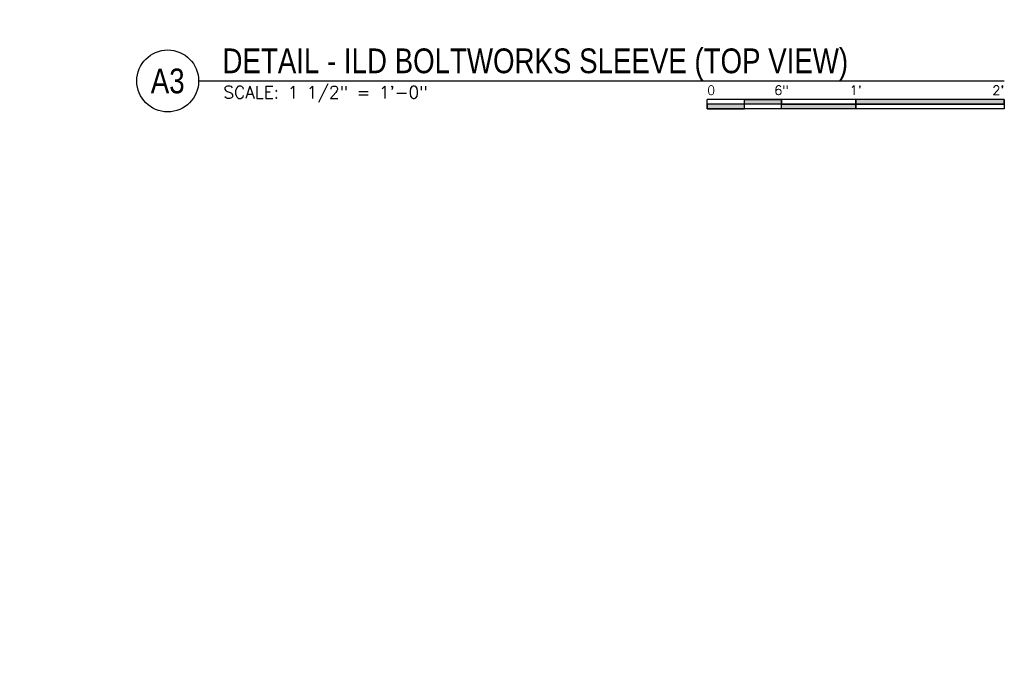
# Model space of a CAD drawing. Header units: inches. Extents: x -969 to 2573, y -473 to 654.
# Tile 15 of 33: x 257 to 337, y 0 to 53. Entities that reach past the tile are written whole.
import ezdxf
from ezdxf import colors
from ezdxf.entities.mleader import LeaderData, LeaderLine
from ezdxf.enums import TextEntityAlignment as Align
from ezdxf.math import Vec2, Vec3

# ---------------------------------------------------------------- set-up
doc = ezdxf.new("R2010")
doc.units = ezdxf.units.IN
doc.header["$LTSCALE"] = 0.5
doc.header["$MEASUREMENT"] = 0
doc.layers.add('S-ANNO-SYMB', color=2, linetype='Continuous')
doc.layers.add('S-ANNO-TEXT', color=2, linetype='Continuous')
doc.styles.add('Annotative', font='romans.shx', dxfattribs={"width": 0.8, "height": 0.125})
doc.styles.add('Arial', font='romans.shx', dxfattribs={"width": 0.8})
doc.styles.add('RomanS', font='romans.shx', dxfattribs={"width": 0.8, "height": 0.09375})
doc.styles.add('Title', font='swiss.ttf')
doc.styles.add('TITLES', font='swiss.ttf', dxfattribs={"width": 0.8, "height": 0.25})

# ---------------------------------------------------------------- blocks, each defined once
blk = doc.blocks.new('*U69')
blk.add_line((0, 0), (8.136, 0))
blk.add_circle((-0.3126, 0), 0.3126)
at = {"style": 'Title'}
for tag, p, height in [('TITLE1', (0.2408, 0.4062), 0.25), ('SCALE', (0.25, -0.1768), 0.0984)]:
    blk.add_attdef(tag, p, '', height=height, dxfattribs=at)
blk.add_attdef('TITLE2', text='', height=0.25, dxfattribs=at).set_placement((0.2408, 0.3281), align=Align.TOP_LEFT)
blk.add_attdef('NUMBER', text='', height=0.25, dxfattribs=at).set_placement((-0.3126, 0), align=Align.MIDDLE_CENTER)
blk = doc.blocks.new('*U72')
for points in [[(-2.625, -0.188), (-2.25, -0.188), (-2.25, -0.2344), (-2.625, -0.2344)], [(-1.5, -0.2344), (0, -0.2344), (0, -0.1875), (-1.5, -0.1875)], [(-3, -0.2812), (-2.625, -0.2812), (-2.625, -0.2344), (-3, -0.2344)], [(-2.25, -0.2349), (-1.5, -0.2349), (-1.5, -0.2812), (-2.25, -0.2812)]]:
    blk.add_hatch(color=256).paths.add_polyline_path(points)
for p, q in [((0, -0.1875), (-3, -0.1875)), ((-3, -0.2812), (-3, -0.1875)), ((-2.625, -0.2807), (-2.625, -0.188)), ((-2.25, -0.2812), (-2.25, -0.1885)), ((-1.5, -0.2812), (-1.5, -0.1885)), ((0, -0.1875), (0, -0.2812)), ((0, -0.2344), (-3, -0.2344)), ((0, -0.2812), (-3, -0.2812))]:
    blk.add_line(p, q)
at = {"flags": 128}
for points in [[(-2.625, -0.188), (-2.25, -0.188), (-2.25, -0.2344), (-2.625, -0.2344), (-2.625, -0.188)], [(-1.5, -0.2344), (0, -0.2344), (0, -0.1875), (-1.5, -0.1875), (-1.5, -0.2344)], [(-3, -0.2812), (-2.625, -0.2812), (-2.625, -0.2344), (-3, -0.2344), (-3, -0.2812)], [(-2.25, -0.2349), (-1.5, -0.2349), (-1.5, -0.2812), (-2.25, -0.2812), (-2.25, -0.2349)]]:
    blk.add_lwpolyline(points, close=True, dxfattribs=at)
at = {"style": 'Arial'}
blk.add_text('0', height=0.0937, dxfattribs=at).set_placement((-3, -0.0937), align=Align.MIDDLE_LEFT)
for s, p in [('6"', (-2.25, -0.0937)), ("1'", (-1.5, -0.0937))]:
    blk.add_text(s, height=0.09375, dxfattribs=at).set_placement(p, align=Align.MIDDLE_CENTER)
blk.add_text("2'", height=0.09375, dxfattribs=at).set_placement((0, -0.0937), align=Align.MIDDLE_RIGHT)

msp = doc.modelspace()

# ---------------------------------------------------------------- block references
at = {"layer": 'S-ANNO-SYMB'}
ref = msp.add_blockref('*U69', (271.501, 48.3346), dxfattribs=dict(at, xscale=8, yscale=8, zscale=8))
ref.add_attrib('SCALE', 'SCALE: 1 1/2" = 1\'-0"', (273.501, 46.9204), dxfattribs={"layer": '0', "height": 1, "style": 'RomanS'})
ref.add_attrib('NUMBER', 'A3', dxfattribs={"layer": '0', "height": 2, "style": 'TITLES', "width": 0.800781}).set_placement((269.0006, 48.3346), align=Align.MIDDLE_CENTER)
ref.add_attrib('TITLE2', 'DETAIL - ILD BOLTWORKS SLEEVE (TOP VIEW)', dxfattribs={"layer": '0', "height": 2, "style": 'Title', "width": 0.8}).set_placement((273.4277, 50.9596), align=Align.TOP_LEFT)
at = {"layer": 'S-ANNO-SYMB', "xscale": 8, "yscale": 8, "zscale": 8}
msp.add_blockref('*U72', (336.589, 48.3346), dxfattribs=at)

# ---------------------------------------------------------------- leaders
at = {"layer": 'S-ANNO-TEXT', "linetype": 'Continuous'}
ml = msp.add_multileader_mtext('Standard', dxfattribs=at)
ml.set_content('\\A1;{\\C256;1}', color=2, style='Annotative')
ml.set_leader_properties(color=1)
ml.build(insert=Vec2(0, 0))
ml.multileader.update_dxf_attribs({"text_right_attachment_type": 3, "dogleg_length": 0.125, "arrow_head_size": 1, "scale": 8})
ctx = ml.context
ctx.base_point, ctx.scale, ctx.char_height, ctx.arrow_head_size, ctx.landing_gap_size, ctx.plane_origin = Vec3(194.1445, 74.149), 8, 1, 1, 0.25, Vec3(-168.0937, -343.9982)
ctx.right_attachment = 3
notes = []
notes.append((ctx, [(0, (0, 0, 0), (0, 0), (1, 0), 1, [])]))
ctx.mtext.insert, ctx.mtext.width, ctx.mtext.defined_height = Vec3(194.3945, 74.649), 9.542717, 2.6619
ml = msp.add_multileader_mtext('Standard', dxfattribs=at)
ml.set_content('\\A1;{\\C256;1}', color=2, style='Annotative')
ml.set_leader_properties(color=1)
ml.build(insert=Vec2(0, 0))
ml.multileader.update_dxf_attribs({"text_right_attachment_type": 3, "dogleg_length": 0.125, "arrow_head_size": 1, "scale": 8})
ctx = ml.context
ctx.base_point, ctx.scale, ctx.char_height, ctx.arrow_head_size, ctx.landing_gap_size, ctx.plane_origin = Vec3(192.8631, 72.6465), 8, 1, 1, 0.25, Vec3(-169.3751, -345.5007)
ctx.right_attachment = 3
notes.append((ctx, [(0, (0, 0, 0), (0, 0), (1, 0), 1, [])]))
ctx.mtext.insert, ctx.mtext.width, ctx.mtext.defined_height = Vec3(193.1131, 73.1465), 9.542717, 2.6619
ml = msp.add_multileader_mtext('Standard', dxfattribs=at)
ml.set_content('\\A1;1', color=2, style='Annotative')
ml.set_leader_properties(color=1)
ml.build(insert=Vec2(0, 0))
ml.multileader.update_dxf_attribs({"text_right_attachment_type": 3, "dogleg_length": 0.125, "arrow_head_size": 1, "scale": 8})
ctx = ml.context
ctx.base_point, ctx.scale, ctx.char_height, ctx.arrow_head_size, ctx.landing_gap_size, ctx.plane_origin = Vec3(191.5622, 52.4306), 8, 1, 1, 0.25, Vec3(-170.676, -365.7166)
ctx.right_attachment = 3
notes.append((ctx, [(0, (0, 0, 0), (0, 0), (1, 0), 1, [])]))
ctx.mtext.insert, ctx.mtext.width, ctx.mtext.defined_height = Vec3(191.8122, 52.9306), 9.542717, 2.6619
ml = msp.add_multileader_mtext('Standard', dxfattribs=at)
ml.set_content('\\A1;1', color=2, style='Annotative')
ml.set_leader_properties(color=1)
ml.build(insert=Vec2(0, 0))
ml.multileader.update_dxf_attribs({"text_right_attachment_type": 3, "dogleg_length": 0.125, "arrow_head_size": 1, "scale": 8})
ctx = ml.context
ctx.base_point, ctx.scale, ctx.char_height, ctx.arrow_head_size, ctx.landing_gap_size, ctx.plane_origin = Vec3(192.9156, 51.1209), 8, 1, 1, 0.25, Vec3(-169.3226, -367.0263)
ctx.right_attachment = 3
notes.append((ctx, [(0, (0, 0, 0), (0, 0), (1, 0), 1, [])]))
ctx.mtext.insert, ctx.mtext.width, ctx.mtext.defined_height = Vec3(193.1656, 51.6209), 9.542717, 2.6619
for ctx, leaders in notes:
    for number, flags, end, landing, length, lines in leaders:
        leader = LeaderData()
        leader.index, (leader.has_last_leader_line, leader.has_dogleg_vector, leader.attachment_direction) = number, flags
        leader.last_leader_point, leader.dogleg_vector, leader.dogleg_length = Vec3(end), Vec3(landing), length
        for number, points, colour, breaks in lines:
            line = LeaderLine()
            line.index, line.vertices, line.color, line.breaks = number, Vec3.list(points), colors.encode_raw_color(colour), breaks
            leader.lines.append(line)
        ctx.leaders.append(leader)

doc.saveas('drawing.dxf')
